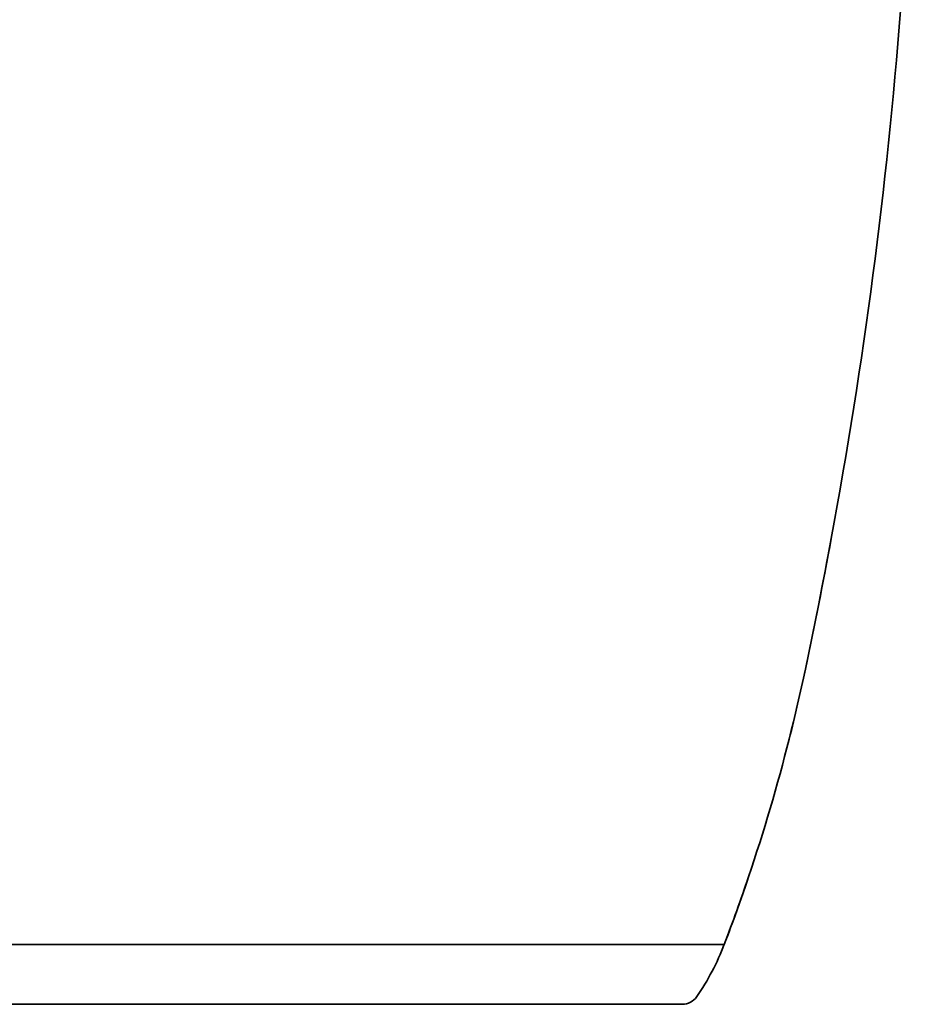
# Model space of a CAD drawing. Extents: x 6.5 to 64.9, y -6 to 65.8.
# Tile 8 of 21: x 49.8 to 59.8, y -6 to 4.9. Entities that reach past the tile are written whole.
import ezdxf

# ---------------------------------------------------------------- set-up
doc = ezdxf.new("R2010")
doc.units = 0
doc.header["$MEASUREMENT"] = 0

msp = doc.modelspace()

# ---------------------------------------------------------------- linework, layer by layer
at = {"color": 7, "lineweight": 35}
for p, q in [((57.665, -5.378), (49.083, -5.378)), ((49.083, -5.378), (57.665, -5.378)), ((49.083, -6.047), (57.196, -6.047))]:
    msp.add_line(p, q, dxfattribs=at)
for centre, radius, start, end in [((2.863, 9.504), 56.946, 348.0296, 0), ((2.863, 9.504), 56.946, 348.0296, 349.5243), ((38.428, 1.963), 20.591, 339.1118, 348.0295), ((38.428, 1.963), 20.591, 345.8008, 348.0295), ((38.428, 1.963), 20.591, 339.1118, 341.3405), ((55.091, -4.395), 2.756, 325.3482, 339.1114), ((57.196, -5.85), 0.197, 270, 325.3482)]:
    msp.add_arc(centre, radius, start, end, dxfattribs=at)

doc.saveas('drawing.dxf')
